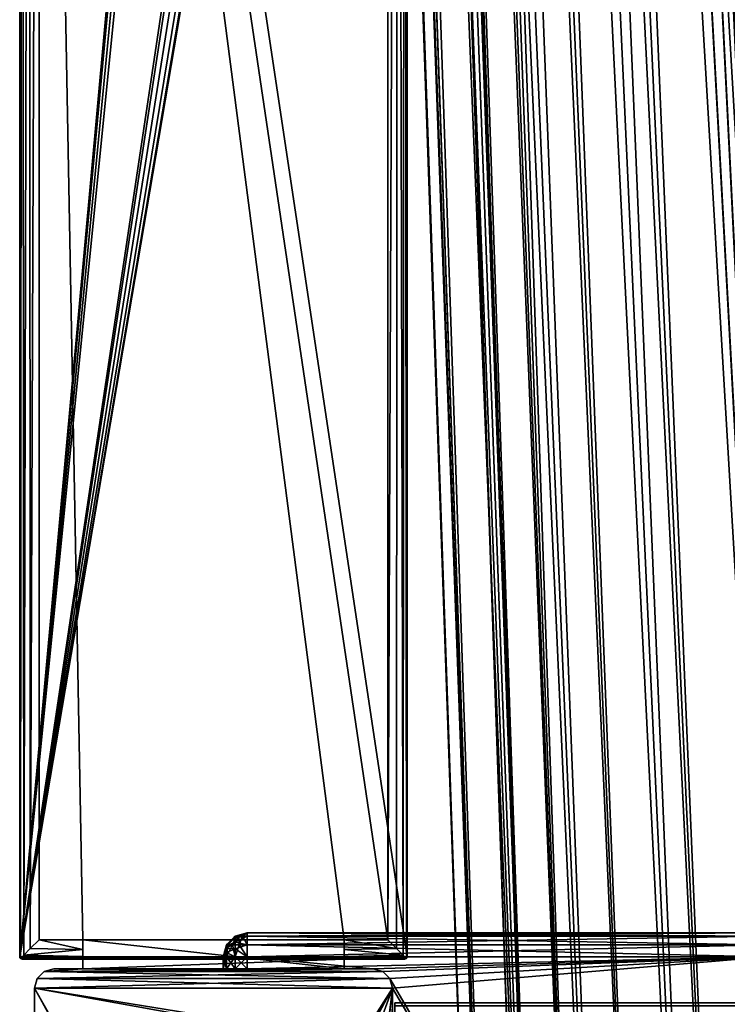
# Model space of a CAD drawing. Header units: millimetres. Extents: x -180 to 180, y -42 to 450.
# Tile 158 of 256: x -168 to -138, y 69 to 110. Entities that reach past the tile are written whole.
import ezdxf

# ---------------------------------------------------------------- set-up
doc = ezdxf.new("R2010")
doc.units = ezdxf.units.MM
doc.header["$LTSCALE"] = 65.185185
for name, color, linetype in [('100', 7, 'CONTINUOUS'), ('101', 7, 'CONTINUOUS'), ('103', 7, 'CONTINUOUS'), ('104', 7, 'CONTINUOUS'), ('105', 7, 'CONTINUOUS'), ('106', 7, 'CONTINUOUS'), ('11', 7, 'CONTINUOUS'), ('111', 7, 'CONTINUOUS'), ('12', 7, 'CONTINUOUS'), ('147', 7, 'CONTINUOUS'), ('149', 7, 'CONTINUOUS'), ('1521', 7, 'CONTINUOUS'), ('1522', 7, 'CONTINUOUS'), ('1523', 7, 'CONTINUOUS'), ('1524', 7, 'CONTINUOUS'), ('1525', 7, 'CONTINUOUS'), ('1526', 7, 'CONTINUOUS'), ('1527', 7, 'CONTINUOUS'), ('1528', 7, 'CONTINUOUS'), ('1529', 7, 'CONTINUOUS'), ('1530', 7, 'CONTINUOUS'), ('1531', 7, 'CONTINUOUS'), ('1533', 7, 'CONTINUOUS'), ('1562', 7, 'CONTINUOUS'), ('1563', 7, 'CONTINUOUS'), ('1570', 7, 'CONTINUOUS'), ('1591', 7, 'CONTINUOUS'), ('1592', 7, 'CONTINUOUS'), ('1604', 7, 'CONTINUOUS'), ('1645', 7, 'CONTINUOUS'), ('1714', 7, 'CONTINUOUS'), ('1735', 7, 'CONTINUOUS'), ('1743', 7, 'CONTINUOUS'), ('1744', 7, 'CONTINUOUS'), ('1752', 7, 'CONTINUOUS'), ('8', 7, 'CONTINUOUS'), ('84', 7, 'CONTINUOUS'), ('85', 7, 'CONTINUOUS'), ('86', 7, 'CONTINUOUS'), ('87', 7, 'CONTINUOUS'), ('88', 7, 'CONTINUOUS'), ('89', 7, 'CONTINUOUS'), ('9', 7, 'CONTINUOUS'), ('90', 7, 'CONTINUOUS'), ('96', 7, 'CONTINUOUS'), ('97', 7, 'CONTINUOUS'), ('98', 7, 'CONTINUOUS'), ('99', 7, 'CONTINUOUS')]:
    doc.layers.add(name, color=color, linetype=linetype)

msp = doc.modelspace()

# ---------------------------------------------------------------- linework, layer by layer
at = {"layer": '100', "linetype": 'CONTINUOUS'}
for points in [[(-151.589, 70.8), (-154.1, 70.8), (-154.1, 70.8, -17.7), (-151.589, 70.8)], [(-151.589, 70.8, -17.7), (-151.589, 70.8), (-154.1, 70.8, -17.7), (-151.589, 70.8, -17.7)]]:
    msp.add_3dface(points, dxfattribs=at)
at = {"layer": '101', "linetype": 'CONTINUOUS'}
for points in [[(-154.1, 70.4, -18.5), (-154.1, 71.6, -18.5), (-154.1, 71.2, -18.393), (-154.1, 70.4, -18.5)], [(-154.1, 70.4, -18.5), (-154.1, 71.2, -18.393), (-154.1, 70.907, -18.1), (-154.1, 70.4, -18.5)], [(-154.1, 70.8, -17.7), (-154.1, 70.4, -18.5), (-154.1, 70.907, -18.1), (-154.1, 70.8, -17.7)], [(-154.1, 70.8), (-154.1, 70.4), (-154.1, 70.4, -18.5), (-154.1, 70.8)], [(-154.1, 70.8), (-154.1, 70.4, -18.5), (-154.1, 70.8, -17.7), (-154.1, 70.8)]]:
    msp.add_3dface(points, dxfattribs=at)
at = {"layer": '103', "linetype": 'CONTINUOUS'}
for points in [[(-164.9, 70.8), (-167.411, 70.8), (-167.411, 70.8, -17.7), (-164.9, 70.8)], [(-164.9, 70.8), (-167.411, 70.8, -17.7), (-164.9, 70.8, -17.7), (-164.9, 70.8)]]:
    msp.add_3dface(points, dxfattribs=at)
at = {"layer": '104', "linetype": 'CONTINUOUS'}
for points in [[(-164.9, 71.6, -18.5), (-164.9, 70.4, -18.5), (-164.9, 71.2, -18.393), (-164.9, 71.6, -18.5)], [(-164.9, 70.4, -18.5), (-164.9, 70.907, -18.1), (-164.9, 71.2, -18.393), (-164.9, 70.4, -18.5)], [(-164.9, 70.4, -18.5), (-164.9, 70.8, -17.7), (-164.9, 70.907, -18.1), (-164.9, 70.4, -18.5)], [(-164.9, 70.4), (-164.9, 70.8), (-164.9, 70.8, -17.7), (-164.9, 70.4)], [(-164.9, 70.4, -18.5), (-164.9, 70.4), (-164.9, 70.8, -17.7), (-164.9, 70.4, -18.5)]]:
    msp.add_3dface(points, dxfattribs=at)
at = {"layer": '105', "linetype": 'CONTINUOUS'}
for points in [[(-166.793, 70), (-166.5, 70.293), (-166.5, 70.293, -447), (-166.793, 70)], [(-166.793, 70, -447), (-166.793, 70), (-166.5, 70.293, -447), (-166.793, 70, -447)], [(-166.5, 70.293), (-166.1, 70.4), (-166.5, 70.293, -447), (-166.5, 70.293)], [(-166.1, 70.4), (-166.1, 70.4, -447), (-166.5, 70.293, -447), (-166.1, 70.4)], [(-166.9, 69.6), (-166.793, 70), (-166.9, 69.6, -447), (-166.9, 69.6)], [(-166.9, 69.6, -447), (-166.793, 70), (-166.793, 70, -447), (-166.9, 69.6, -447)]]:
    msp.add_3dface(points, dxfattribs=at)
at = {"layer": '106', "linetype": 'CONTINUOUS'}
for points in [[(-166.9, 28.8), (-166.9, 69.6), (-166.9, 69.6, -447), (-166.9, 28.8)], [(-166.9, 28.8), (-166.9, 69.6, -447), (-166.9, 28.8, -447), (-166.9, 28.8)]]:
    msp.add_3dface(points, dxfattribs=at)
at = {"layer": '11', "linetype": 'CONTINUOUS'}
for points in [[(-152, 69, -446), (-152, 69, -432.591), (152, 69, -432.591), (-152, 69, -446)], [(-152, 69, -446), (152, 69, -432.591), (152, 69, -446), (-152, 69, -446)]]:
    msp.add_3dface(points, dxfattribs=at)
at = {"layer": '111', "linetype": 'CONTINUOUS'}
for points in [[(-166.793, 70, -447), (-166.5, 70.293, -447), (-152.207, 70, -447), (-166.793, 70, -447)], [(-166.5, 70.293, -447), (-166.1, 70.4, -447), (-152.5, 70.293, -447), (-166.5, 70.293, -447)], [(-152.207, 70, -447), (-166.5, 70.293, -447), (-152.5, 70.293, -447), (-152.207, 70, -447)], [(-166.1, 70.4, -447), (-152.9, 70.4, -447), (-152.5, 70.293, -447), (-166.1, 70.4, -447)], [(-166.9, 69.6, -447), (-166.793, 70, -447), (-152.1, 69.6, -447), (-166.9, 69.6, -447)], [(-152.1, 69.6, -447), (-166.793, 70, -447), (-152.207, 70, -447), (-152.1, 69.6, -447)], [(-166.9, 28.8, -447), (-166.9, 69.6, -447), (-153.6, 67.2, -447), (-166.9, 28.8, -447)], [(-152.1, 67.2, -447), (-166.9, 69.6, -447), (-152.1, 69.6, -447), (-152.1, 67.2, -447)], [(-166.9, 69.6, -447), (-152.1, 67.2, -447), (-153.6, 67.2, -447), (-166.9, 69.6, -447)]]:
    msp.add_3dface(points, dxfattribs=at)
at = {"layer": '12', "linetype": 'CONTINUOUS'}
for points in [[(-152, 68.866, -446.5), (-152, 69, -446), (152, 68.866, -446.5), (-152, 68.866, -446.5)], [(-152, 69, -446), (152, 69, -446), (152, 68.866, -446.5), (-152, 69, -446)]]:
    msp.add_3dface(points, dxfattribs=at)
at = {"layer": '147', "linetype": 'CONTINUOUS'}
for points in [[(-152.1, 69.6), (-152.1, 5.819), (-152.1, 5.819, -430.7), (-152.1, 69.6)], [(-152.1, 69.6), (-152.1, 67.2, -447), (-152.1, 69.6, -447), (-152.1, 69.6)], [(-152.1, 67.2, -447), (-152.1, 69.6), (-152.1, 5.819, -447), (-152.1, 67.2, -447)], [(-152.1, 5.819, -447), (-152.1, 69.6), (-152.1, 5.819, -430.7), (-152.1, 5.819, -447)]]:
    msp.add_3dface(points, dxfattribs=at)
at = {"layer": '149', "linetype": 'CONTINUOUS'}
for points in [[(-152.9, 70.4), (-152.5, 70.293), (-152.9, 70.4, -447), (-152.9, 70.4)], [(-152.9, 70.4, -447), (-152.5, 70.293), (-152.5, 70.293, -447), (-152.9, 70.4, -447)], [(-152.5, 70.293), (-152.207, 70), (-152.207, 70, -447), (-152.5, 70.293)], [(-152.5, 70.293), (-152.207, 70, -447), (-152.5, 70.293, -447), (-152.5, 70.293)], [(-152.207, 70), (-152.1, 69.6), (-152.207, 70, -447), (-152.207, 70)], [(-152.1, 69.6), (-152.1, 69.6, -447), (-152.207, 70, -447), (-152.1, 69.6)]]:
    msp.add_3dface(points, dxfattribs=at)
at = {"layer": '1521', "linetype": 'CONTINUOUS'}
for points in [[(-152.1, 69.6, -340.648), (-152.1, 43.29, -340.648), (-152.1, 69.6, -323.048), (-152.1, 69.6, -340.648)], [(-152.1, 69.6, -323.048), (-152.1, 43.29, -340.648), (-152.1, 43.29, -323.048), (-152.1, 69.6, -323.048)]]:
    msp.add_3dface(points, dxfattribs=at)
at = {"layer": '1522', "linetype": 'CONTINUOUS'}
for points in [[(-136.6, 70.89, -340.648), (-152.9, 70.4, -340.648), (-158.1, 70.89, -340.648), (-136.6, 70.89, -340.648)], [(-158.1, 70.89, -340.648), (-152.9, 70.4, -340.648), (-158.1, 70.4, -340.648), (-158.1, 70.89, -340.648)], [(-152.5, 70.293, -340.648), (-152.9, 70.4, -340.648), (-136.6, 70.89, -340.648), (-152.5, 70.293, -340.648)], [(-152.207, 70, -340.648), (-152.5, 70.293, -340.648), (-136.6, 70.89, -340.648), (-152.207, 70, -340.648)], [(-136.6, 43.29, -340.648), (-152.207, 70, -340.648), (-136.6, 70.89, -340.648), (-136.6, 43.29, -340.648)], [(-136.6, 43.29, -340.648), (-152.1, 69.6, -340.648), (-152.207, 70, -340.648), (-136.6, 43.29, -340.648)], [(-136.6, 43.29, -340.648), (-152.1, 43.29, -340.648), (-152.1, 69.6, -340.648), (-136.6, 43.29, -340.648)]]:
    msp.add_3dface(points, dxfattribs=at)
at = {"layer": '1523', "linetype": 'CONTINUOUS'}
for points in [[(-158.966, 70.4, -340.148), (-152.9, 70.4, -323.048), (-159.1, 70.4, -339.648), (-158.966, 70.4, -340.148)], [(-159.1, 70.4, -339.648), (-152.9, 70.4, -323.048), (-159.1, 70.4, -324.048), (-159.1, 70.4, -339.648)], [(-159.1, 70.4, -324.048), (-152.9, 70.4, -323.048), (-158.966, 70.4, -323.548), (-159.1, 70.4, -324.048)], [(-158.6, 70.4, -340.514), (-152.9, 70.4, -323.048), (-158.966, 70.4, -340.148), (-158.6, 70.4, -340.514)], [(-158.966, 70.4, -323.548), (-152.9, 70.4, -323.048), (-158.6, 70.4, -323.182), (-158.966, 70.4, -323.548)], [(-158.1, 70.4, -340.648), (-152.9, 70.4, -323.048), (-158.6, 70.4, -340.514), (-158.1, 70.4, -340.648)], [(-158.6, 70.4, -323.182), (-152.9, 70.4, -323.048), (-158.1, 70.4, -323.048), (-158.6, 70.4, -323.182)], [(-158.1, 70.4, -340.648), (-152.9, 70.4, -340.648), (-152.9, 70.4, -323.048), (-158.1, 70.4, -340.648)]]:
    msp.add_3dface(points, dxfattribs=at)
at = {"layer": '1524', "linetype": 'CONTINUOUS'}
for points in [[(-158.1, 70.4, -323.048), (-152.9, 70.4, -323.048), (-136.6, 70.89, -323.048), (-158.1, 70.4, -323.048)], [(-158.1, 70.89, -323.048), (-158.1, 70.4, -323.048), (-136.6, 70.89, -323.048), (-158.1, 70.89, -323.048)], [(-136.6, 70.89, -323.048), (-152.9, 70.4, -323.048), (-152.5, 70.293, -323.048), (-136.6, 70.89, -323.048)], [(-152.207, 70, -323.048), (-136.6, 70.89, -323.048), (-152.5, 70.293, -323.048), (-152.207, 70, -323.048)], [(-152.1, 69.6, -323.048), (-136.6, 70.89, -323.048), (-152.207, 70, -323.048), (-152.1, 69.6, -323.048)], [(-152.1, 69.6, -323.048), (-152.1, 43.29, -323.048), (-136.6, 70.89, -323.048), (-152.1, 69.6, -323.048)], [(-136.6, 70.89, -323.048), (-152.1, 43.29, -323.048), (-136.6, 43.29, -323.048), (-136.6, 70.89, -323.048)]]:
    msp.add_3dface(points, dxfattribs=at)
at = {"layer": '1525', "linetype": 'CONTINUOUS'}
for points in [[(-159.1, 70.4, -324.048), (-158.966, 70.4, -323.548), (-159.1, 70.89, -324.048), (-159.1, 70.4, -324.048)], [(-159.1, 70.89, -324.048), (-158.966, 70.4, -323.548), (-158.966, 70.89, -323.548), (-159.1, 70.89, -324.048)], [(-158.966, 70.4, -323.548), (-158.6, 70.4, -323.182), (-158.966, 70.89, -323.548), (-158.966, 70.4, -323.548)], [(-158.966, 70.89, -323.548), (-158.6, 70.4, -323.182), (-158.6, 70.89, -323.182), (-158.966, 70.89, -323.548)], [(-158.6, 70.4, -323.182), (-158.1, 70.4, -323.048), (-158.6, 70.89, -323.182), (-158.6, 70.4, -323.182)], [(-158.1, 70.4, -323.048), (-158.1, 70.89, -323.048), (-158.6, 70.89, -323.182), (-158.1, 70.4, -323.048)]]:
    msp.add_3dface(points, dxfattribs=at)
at = {"layer": '1526', "linetype": 'CONTINUOUS'}
for points in [[(-159.1, 70.4, -339.648), (-159.1, 70.4, -324.048), (-159.1, 70.89, -339.648), (-159.1, 70.4, -339.648)], [(-159.1, 70.4, -324.048), (-159.1, 70.89, -324.048), (-159.1, 70.89, -339.648), (-159.1, 70.4, -324.048)]]:
    msp.add_3dface(points, dxfattribs=at)
at = {"layer": '1527', "linetype": 'CONTINUOUS'}
for points in [[(-158.966, 70.4, -340.148), (-159.1, 70.4, -339.648), (-158.966, 70.89, -340.147), (-158.966, 70.4, -340.148)], [(-159.1, 70.4, -339.648), (-159.1, 70.89, -339.648), (-158.966, 70.89, -340.147), (-159.1, 70.4, -339.648)], [(-158.6, 70.4, -340.514), (-158.966, 70.4, -340.148), (-158.6, 70.89, -340.514), (-158.6, 70.4, -340.514)], [(-158.6, 70.89, -340.514), (-158.966, 70.4, -340.148), (-158.966, 70.89, -340.147), (-158.6, 70.89, -340.514)], [(-158.1, 70.89, -340.648), (-158.1, 70.4, -340.648), (-158.6, 70.4, -340.514), (-158.1, 70.89, -340.648)], [(-158.1, 70.89, -340.648), (-158.6, 70.4, -340.514), (-158.6, 70.89, -340.514), (-158.1, 70.89, -340.648)]]:
    msp.add_3dface(points, dxfattribs=at)
at = {"layer": '1528', "linetype": 'CONTINUOUS'}
for points in [[(-158.6, 71.756, -339.648), (-158.6, 71.69, -339.979), (-158.966, 71.39, -339.648), (-158.6, 71.756, -339.648)], [(-158.6, 71.69, -339.979), (-158.6, 71.502, -340.26), (-158.966, 71.352, -339.839), (-158.6, 71.69, -339.979)], [(-158.966, 71.39, -339.648), (-158.6, 71.69, -339.979), (-158.966, 71.352, -339.839), (-158.966, 71.39, -339.648)], [(-158.6, 71.756, -339.648), (-158.1, 71.89, -339.648), (-158.1, 71.756, -340.148), (-158.6, 71.756, -339.648)], [(-158.6, 71.69, -339.979), (-158.6, 71.756, -339.648), (-158.1, 71.756, -340.148), (-158.6, 71.69, -339.979)], [(-158.6, 71.502, -340.26), (-158.6, 71.69, -339.979), (-158.1, 71.756, -340.148), (-158.6, 71.502, -340.26)], [(-158.1, 71.39, -340.514), (-158.6, 71.502, -340.26), (-158.1, 71.756, -340.148), (-158.1, 71.39, -340.514)], [(-159.1, 70.89, -339.648), (-158.966, 71.39, -339.648), (-158.966, 71.352, -339.839), (-159.1, 70.89, -339.648)], [(-159.1, 70.89, -339.648), (-158.966, 71.352, -339.839), (-158.966, 71.243, -340.001), (-159.1, 70.89, -339.648)], [(-159.1, 70.89, -339.648), (-158.966, 71.243, -340.001), (-158.966, 71.081, -340.109), (-159.1, 70.89, -339.648)], [(-158.6, 71.502, -340.26), (-158.6, 71.221, -340.448), (-158.966, 71.243, -340.001), (-158.6, 71.502, -340.26)], [(-158.966, 71.352, -339.839), (-158.6, 71.502, -340.26), (-158.966, 71.243, -340.001), (-158.966, 71.352, -339.839)], [(-158.966, 71.243, -340.001), (-158.6, 71.221, -340.448), (-158.966, 71.081, -340.109), (-158.966, 71.243, -340.001)], [(-158.6, 71.221, -340.448), (-158.6, 71.502, -340.26), (-158.1, 71.39, -340.514), (-158.6, 71.221, -340.448)], [(-158.1, 70.89, -340.648), (-158.6, 71.221, -340.448), (-158.1, 71.39, -340.514), (-158.1, 70.89, -340.648)], [(-158.966, 70.89, -340.147), (-159.1, 70.89, -339.648), (-158.966, 71.081, -340.109), (-158.966, 70.89, -340.147)], [(-158.6, 71.221, -340.448), (-158.6, 70.89, -340.514), (-158.966, 71.081, -340.109), (-158.6, 71.221, -340.448)], [(-158.6, 70.89, -340.514), (-158.966, 70.89, -340.147), (-158.966, 71.081, -340.109), (-158.6, 70.89, -340.514)], [(-158.1, 70.89, -340.648), (-158.6, 70.89, -340.514), (-158.6, 71.221, -340.448), (-158.1, 70.89, -340.648)]]:
    msp.add_3dface(points, dxfattribs=at)
at = {"layer": '1529', "linetype": 'CONTINUOUS'}
for points in [[(-158.6, 71.756, -339.648), (-158.966, 71.39, -339.648), (-158.966, 71.39, -324.048), (-158.6, 71.756, -339.648)], [(-158.599, 71.756, -324.048), (-158.6, 71.756, -339.648), (-158.966, 71.39, -324.048), (-158.599, 71.756, -324.048)], [(-158.1, 71.89, -339.648), (-158.6, 71.756, -339.648), (-158.1, 71.89, -324.048), (-158.1, 71.89, -339.648)], [(-158.1, 71.89, -324.048), (-158.6, 71.756, -339.648), (-158.599, 71.756, -324.048), (-158.1, 71.89, -324.048)], [(-159.1, 70.89, -339.648), (-159.1, 70.89, -324.048), (-158.966, 71.39, -324.048), (-159.1, 70.89, -339.648)], [(-158.966, 71.39, -339.648), (-159.1, 70.89, -339.648), (-158.966, 71.39, -324.048), (-158.966, 71.39, -339.648)]]:
    msp.add_3dface(points, dxfattribs=at)
at = {"layer": '1530', "linetype": 'CONTINUOUS'}
for points in [[(-158.1, 71.89, -339.648), (-158.1, 71.89, -324.048), (-136.6, 71.89, -324.048), (-158.1, 71.89, -339.648)], [(-136.6, 71.89, -339.648), (-158.1, 71.89, -339.648), (-136.6, 71.89, -324.048), (-136.6, 71.89, -339.648)]]:
    msp.add_3dface(points, dxfattribs=at)
at = {"layer": '1531', "linetype": 'CONTINUOUS'}
for points in [[(-136.6, 71.89, -324.048), (-158.1, 71.89, -324.048), (-158.1, 71.756, -323.548), (-136.6, 71.89, -324.048)], [(-136.6, 71.89, -324.048), (-158.1, 71.756, -323.548), (-136.6, 71.756, -323.548), (-136.6, 71.89, -324.048)], [(-158.1, 71.756, -323.548), (-158.1, 71.39, -323.182), (-136.6, 71.756, -323.548), (-158.1, 71.756, -323.548)], [(-136.6, 71.756, -323.548), (-158.1, 71.39, -323.182), (-136.6, 71.39, -323.182), (-136.6, 71.756, -323.548)], [(-158.1, 70.89, -323.048), (-136.6, 70.89, -323.048), (-136.6, 71.39, -323.182), (-158.1, 70.89, -323.048)], [(-158.1, 71.39, -323.182), (-158.1, 70.89, -323.048), (-136.6, 71.39, -323.182), (-158.1, 71.39, -323.182)]]:
    msp.add_3dface(points, dxfattribs=at)
at = {"layer": '1533', "linetype": 'CONTINUOUS'}
for points in [[(-158.1, 71.756, -340.148), (-158.1, 71.89, -339.648), (-136.6, 71.756, -340.148), (-158.1, 71.756, -340.148)], [(-158.1, 71.89, -339.648), (-136.6, 71.89, -339.648), (-136.6, 71.756, -340.148), (-158.1, 71.89, -339.648)], [(-158.1, 71.39, -340.514), (-158.1, 71.756, -340.148), (-136.6, 71.39, -340.514), (-158.1, 71.39, -340.514)], [(-158.1, 71.756, -340.148), (-136.6, 71.756, -340.148), (-136.6, 71.39, -340.514), (-158.1, 71.756, -340.148)], [(-136.6, 70.89, -340.648), (-158.1, 70.89, -340.648), (-158.1, 71.39, -340.514), (-136.6, 70.89, -340.648)], [(-136.6, 70.89, -340.648), (-158.1, 71.39, -340.514), (-136.6, 71.39, -340.514), (-136.6, 70.89, -340.648)]]:
    msp.add_3dface(points, dxfattribs=at)
at = {"layer": '1562', "linetype": 'CONTINUOUS'}
for points in [[(-158.599, 71.756, -324.048), (-158.966, 71.39, -324.048), (-158.9, 71.39, -323.716), (-158.599, 71.756, -324.048)], [(-158.599, 71.756, -324.048), (-158.9, 71.39, -323.716), (-158.561, 71.756, -323.857), (-158.599, 71.756, -324.048)], [(-158.9, 71.39, -323.716), (-158.712, 71.39, -323.435), (-158.561, 71.756, -323.857), (-158.9, 71.39, -323.716)], [(-158.712, 71.39, -323.435), (-158.431, 71.39, -323.248), (-158.453, 71.756, -323.695), (-158.712, 71.39, -323.435)], [(-158.561, 71.756, -323.857), (-158.712, 71.39, -323.435), (-158.453, 71.756, -323.695), (-158.561, 71.756, -323.857)], [(-158.1, 71.89, -324.048), (-158.599, 71.756, -324.048), (-158.561, 71.756, -323.857), (-158.1, 71.89, -324.048)], [(-158.1, 71.89, -324.048), (-158.561, 71.756, -323.857), (-158.453, 71.756, -323.695), (-158.1, 71.89, -324.048)], [(-158.1, 71.89, -324.048), (-158.453, 71.756, -323.695), (-158.291, 71.756, -323.586), (-158.1, 71.89, -324.048)], [(-158.453, 71.756, -323.695), (-158.431, 71.39, -323.248), (-158.291, 71.756, -323.586), (-158.453, 71.756, -323.695)], [(-158.431, 71.39, -323.248), (-158.1, 71.39, -323.182), (-158.291, 71.756, -323.586), (-158.431, 71.39, -323.248)], [(-158.1, 71.756, -323.548), (-158.1, 71.89, -324.048), (-158.291, 71.756, -323.586), (-158.1, 71.756, -323.548)], [(-158.1, 71.39, -323.182), (-158.1, 71.756, -323.548), (-158.291, 71.756, -323.586), (-158.1, 71.39, -323.182)], [(-159.1, 70.89, -324.048), (-158.966, 70.89, -323.548), (-158.966, 71.39, -324.048), (-159.1, 70.89, -324.048)], [(-158.966, 70.89, -323.548), (-158.6, 70.89, -323.182), (-158.712, 71.39, -323.435), (-158.966, 70.89, -323.548)], [(-158.966, 71.39, -324.048), (-158.966, 70.89, -323.548), (-158.9, 71.39, -323.716), (-158.966, 71.39, -324.048)], [(-158.9, 71.39, -323.716), (-158.966, 70.89, -323.548), (-158.712, 71.39, -323.435), (-158.9, 71.39, -323.716)], [(-158.712, 71.39, -323.435), (-158.6, 70.89, -323.182), (-158.431, 71.39, -323.248), (-158.712, 71.39, -323.435)], [(-158.6, 70.89, -323.182), (-158.1, 70.89, -323.048), (-158.431, 71.39, -323.248), (-158.6, 70.89, -323.182)], [(-158.1, 70.89, -323.048), (-158.1, 71.39, -323.182), (-158.431, 71.39, -323.248), (-158.1, 70.89, -323.048)]]:
    msp.add_3dface(points, dxfattribs=at)
at = {"layer": '1563', "linetype": 'CONTINUOUS'}
for points in [[(-152.9, 70.4, -340.648), (-152.5, 70.293, -340.648), (-152.9, 70.4, -323.048), (-152.9, 70.4, -340.648)], [(-152.9, 70.4, -323.048), (-152.5, 70.293, -340.648), (-152.5, 70.293, -323.048), (-152.9, 70.4, -323.048)], [(-152.5, 70.293, -340.648), (-152.207, 70, -340.648), (-152.207, 70, -323.048), (-152.5, 70.293, -340.648)], [(-152.5, 70.293, -340.648), (-152.207, 70, -323.048), (-152.5, 70.293, -323.048), (-152.5, 70.293, -340.648)], [(-152.1, 69.6, -340.648), (-152.1, 69.6, -323.048), (-152.207, 70, -323.048), (-152.1, 69.6, -340.648)], [(-152.207, 70, -340.648), (-152.1, 69.6, -340.648), (-152.207, 70, -323.048), (-152.207, 70, -340.648)]]:
    msp.add_3dface(points, dxfattribs=at)
at = {"layer": '1570', "linetype": 'CONTINUOUS'}
msp.add_3dface([(146.339, 371, -331.453), (-146.339, 371, -331.453), (-124.611, 38.791, -319.852), (146.339, 371, -331.453)], dxfattribs=at)
at = {"layer": '1591', "linetype": 'CONTINUOUS'}
for points in [[(-146.339, 371, -15.547), (146.339, 371, -15.547), (124.611, 38.791, -27.148), (-146.339, 371, -15.547)], [(-124.611, 38.791, -27.148), (-146.339, 371, -15.547), (-123.968, 38.791, -27.148), (-124.611, 38.791, -27.148)], [(-123.968, 38.791, -27.148), (-146.339, 371, -15.547), (123.968, 38.791, -27.148), (-123.968, 38.791, -27.148)], [(123.968, 38.791, -27.148), (-146.339, 371, -15.547), (124.611, 38.791, -27.148), (123.968, 38.791, -27.148)]]:
    msp.add_3dface(points, dxfattribs=at)
at = {"layer": '1592', "linetype": 'CONTINUOUS'}
for points in [[(-157.953, 371, -27.161), (-157.853, 371, -25.641), (-146.352, 38.791, -48.889), (-157.953, 371, -27.161)], [(-157.853, 371, -25.641), (-157.557, 371, -24.15), (-145.804, 38.713, -44.049), (-157.853, 371, -25.641)], [(-146.352, 38.791, -48.889), (-157.853, 371, -25.641), (-145.804, 38.713, -44.049), (-146.352, 38.791, -48.889)], [(-157.557, 371, -24.15), (-157.07, 371, -22.714), (-145.804, 38.713, -44.049), (-157.557, 371, -24.15)], [(-157.07, 371, -22.714), (-156.4, 371, -21.353), (-144.197, 38.66, -39.457), (-157.07, 371, -22.714)], [(-145.804, 38.713, -44.049), (-157.07, 371, -22.714), (-144.197, 38.66, -39.457), (-145.804, 38.713, -44.049)], [(-156.4, 371, -21.353), (-155.558, 371, -20.091), (-144.197, 38.66, -39.457), (-156.4, 371, -21.353)], [(-155.558, 371, -20.091), (-154.559, 371, -18.95), (-141.61, 38.632, -35.339), (-155.558, 371, -20.091)], [(-144.197, 38.66, -39.457), (-155.558, 371, -20.091), (-141.61, 38.632, -35.339), (-144.197, 38.66, -39.457)], [(-154.559, 371, -18.95), (-153.418, 371, -17.949), (-138.172, 38.632, -31.899), (-154.559, 371, -18.95)], [(-141.61, 38.632, -35.339), (-154.559, 371, -18.95), (-138.172, 38.632, -31.899), (-141.61, 38.632, -35.339)], [(-153.418, 371, -17.949), (-152.154, 371, -17.104), (-138.172, 38.632, -31.899), (-153.418, 371, -17.949)], [(-152.154, 371, -17.104), (-150.789, 371, -16.431), (-134.05, 38.66, -29.307), (-152.154, 371, -17.104)], [(-138.172, 38.632, -31.899), (-152.154, 371, -17.104), (-134.05, 38.66, -29.307), (-138.172, 38.632, -31.899)], [(-150.789, 371, -16.431), (-149.351, 371, -15.943), (-134.05, 38.66, -29.307), (-150.789, 371, -16.431)], [(-149.351, 371, -15.943), (-147.858, 371, -15.647), (-129.452, 38.713, -27.696), (-149.351, 371, -15.943)], [(-134.05, 38.66, -29.307), (-149.351, 371, -15.943), (-129.452, 38.713, -27.696), (-134.05, 38.66, -29.307)], [(-147.858, 371, -15.647), (-146.339, 371, -15.547), (-129.452, 38.713, -27.696), (-147.858, 371, -15.647)], [(-146.339, 371, -15.547), (-124.611, 38.791, -27.148), (-129.452, 38.713, -27.696), (-146.339, 371, -15.547)]]:
    msp.add_3dface(points, dxfattribs=at)
at = {"layer": '1604', "linetype": 'CONTINUOUS'}
for points in [[(-157.953, 371, -319.839), (-157.953, 371, -27.161), (-146.352, 38.791, -48.889), (-157.953, 371, -319.839)], [(-157.953, 371, -319.839), (-146.352, 38.791, -48.889), (-146.352, 38.791, -49.532), (-157.953, 371, -319.839)], [(-157.953, 371, -319.839), (-146.352, 38.791, -49.532), (-146.352, 38.791, -297.468), (-157.953, 371, -319.839)], [(-146.352, 38.791, -298.111), (-157.953, 371, -319.839), (-146.352, 38.791, -297.468), (-146.352, 38.791, -298.111)]]:
    msp.add_3dface(points, dxfattribs=at)
at = {"layer": '1645', "linetype": 'CONTINUOUS'}
for points in [[(-157.854, 371, -321.357), (-157.953, 371, -319.839), (-145.804, 38.713, -302.952), (-157.854, 371, -321.357)], [(-157.953, 371, -319.839), (-146.352, 38.791, -298.111), (-145.804, 38.713, -302.952), (-157.953, 371, -319.839)], [(-157.559, 371, -322.846), (-157.854, 371, -321.357), (-145.804, 38.713, -302.952), (-157.559, 371, -322.846)], [(-157.072, 371, -324.281), (-157.559, 371, -322.846), (-144.196, 38.66, -307.544), (-157.072, 371, -324.281)], [(-157.559, 371, -322.846), (-145.804, 38.713, -302.952), (-144.196, 38.66, -307.544), (-157.559, 371, -322.846)], [(-156.402, 371, -325.643), (-157.072, 371, -324.281), (-144.196, 38.66, -307.544), (-156.402, 371, -325.643)], [(-155.559, 371, -326.907), (-156.402, 371, -325.643), (-141.609, 38.632, -311.662), (-155.559, 371, -326.907)], [(-156.402, 371, -325.643), (-144.196, 38.66, -307.544), (-141.609, 38.632, -311.662), (-156.402, 371, -325.643)], [(-154.558, 371, -328.049), (-155.559, 371, -326.907), (-141.609, 38.632, -311.662), (-154.558, 371, -328.049)], [(-153.416, 371, -329.052), (-154.558, 371, -328.049), (-138.171, 38.632, -315.102), (-153.416, 371, -329.052)], [(-154.558, 371, -328.049), (-141.609, 38.632, -311.662), (-138.171, 38.632, -315.102), (-154.558, 371, -328.049)], [(-152.15, 371, -329.898), (-153.416, 371, -329.052), (-134.049, 38.66, -317.694), (-152.15, 371, -329.898)], [(-153.416, 371, -329.052), (-138.171, 38.632, -315.102), (-134.049, 38.66, -317.694), (-153.416, 371, -329.052)], [(-150.785, 371, -330.571), (-152.15, 371, -329.898), (-134.049, 38.66, -317.694), (-150.785, 371, -330.571)], [(-149.347, 371, -331.058), (-150.785, 371, -330.571), (-129.453, 38.713, -319.304), (-149.347, 371, -331.058)], [(-150.785, 371, -330.571), (-134.049, 38.66, -317.694), (-129.453, 38.713, -319.304), (-150.785, 371, -330.571)], [(-147.856, 371, -331.354), (-149.347, 371, -331.058), (-129.453, 38.713, -319.304), (-147.856, 371, -331.354)], [(-146.339, 371, -331.453), (-147.856, 371, -331.354), (-124.611, 38.791, -319.852), (-146.339, 371, -331.453)], [(-124.611, 38.791, -319.852), (-147.856, 371, -331.354), (-129.453, 38.713, -319.304), (-124.611, 38.791, -319.852)]]:
    msp.add_3dface(points, dxfattribs=at)
at = {"layer": '1714', "linetype": 'CONTINUOUS'}
msp.add_3dface([(-100.75, 369, -13.616), (-146.213, 369, -13.616), (-123.06, 15, -25.978), (-100.75, 369, -13.616)], dxfattribs=at)
at = {"layer": '1735', "linetype": 'CONTINUOUS'}
for points in [[(-146.213, 369, -333.384), (-100.75, 286, -330.486), (-113.041, 15, -321.022), (-146.213, 369, -333.384)], [(-123.06, 15, -321.022), (-146.213, 369, -333.384), (-113.041, 15, -321.022), (-123.06, 15, -321.022)]]:
    msp.add_3dface(points, dxfattribs=at)
at = {"layer": '1743', "linetype": 'CONTINUOUS'}
for points in [[(-159.884, 369, -319.713), (-159.767, 369, -321.502), (-147.522, 15, -296.56), (-159.884, 369, -319.713)], [(-159.767, 369, -321.502), (-159.418, 369, -323.256), (-146.912, 15, -302.005), (-159.767, 369, -321.502)], [(-147.522, 15, -296.56), (-159.767, 369, -321.502), (-146.912, 15, -302.005), (-147.522, 15, -296.56)], [(-159.418, 369, -323.256), (-158.846, 369, -324.946), (-146.912, 15, -302.005), (-159.418, 369, -323.256)], [(-158.846, 369, -324.946), (-158.057, 369, -326.549), (-145.106, 15, -307.174), (-158.846, 369, -324.946)], [(-146.912, 15, -302.005), (-158.846, 369, -324.946), (-145.106, 15, -307.174), (-146.912, 15, -302.005)], [(-158.057, 369, -326.549), (-157.066, 369, -328.034), (-145.106, 15, -307.174), (-158.057, 369, -326.549)], [(-157.066, 369, -328.034), (-155.89, 369, -329.377), (-142.195, 15, -311.812), (-157.066, 369, -328.034)], [(-145.106, 15, -307.174), (-157.066, 369, -328.034), (-142.195, 15, -311.812), (-145.106, 15, -307.174)], [(-155.89, 369, -329.377), (-154.547, 369, -330.556), (-138.323, 15, -315.686), (-155.89, 369, -329.377)], [(-142.195, 15, -311.812), (-155.89, 369, -329.377), (-138.323, 15, -315.686), (-142.195, 15, -311.812)], [(-154.547, 369, -330.556), (-153.058, 369, -331.551), (-138.323, 15, -315.686), (-154.547, 369, -330.556)], [(-153.058, 369, -331.551), (-151.451, 369, -332.344), (-133.681, 15, -318.603), (-153.058, 369, -331.551)], [(-138.323, 15, -315.686), (-153.058, 369, -331.551), (-133.681, 15, -318.603), (-138.323, 15, -315.686)], [(-151.451, 369, -332.344), (-149.758, 369, -332.918), (-133.681, 15, -318.603), (-151.451, 369, -332.344)], [(-149.758, 369, -332.918), (-148.001, 369, -333.267), (-128.506, 15, -320.412), (-149.758, 369, -332.918)], [(-133.681, 15, -318.603), (-149.758, 369, -332.918), (-128.506, 15, -320.412), (-133.681, 15, -318.603)], [(-148.001, 369, -333.267), (-146.213, 369, -333.384), (-128.506, 15, -320.412), (-148.001, 369, -333.267)], [(-146.213, 369, -333.384), (-123.06, 15, -321.022), (-128.506, 15, -320.412), (-146.213, 369, -333.384)]]:
    msp.add_3dface(points, dxfattribs=at)
at = {"layer": '1744', "linetype": 'CONTINUOUS'}
for points in [[(-159.884, 369, -27.287), (-156.986, 286, -72.75), (-147.522, 15, -60.459), (-159.884, 369, -27.287)], [(-147.522, 15, -50.44), (-159.884, 369, -27.287), (-147.522, 15, -60.459), (-147.522, 15, -50.44)], [(-159.884, 369, -274.25), (-159.884, 369, -319.713), (-147.522, 15, -296.56), (-159.884, 369, -274.25)], [(-159.884, 369, -274.25), (-147.522, 15, -296.56), (-156.986, 286, -274.25), (-159.884, 369, -274.25)], [(-156.986, 286, -74.25), (-147.522, 15, -296.56), (-156.986, 286, -72.75), (-156.986, 286, -74.25)], [(-147.522, 15, -296.56), (-156.986, 286, -74.25), (-156.986, 286, -272.75), (-147.522, 15, -296.56)], [(-156.986, 286, -72.75), (-147.522, 15, -296.56), (-147.522, 15, -286.541), (-156.986, 286, -72.75)], [(-156.986, 286, -274.25), (-147.522, 15, -296.56), (-156.986, 286, -272.75), (-156.986, 286, -274.25)], [(-147.522, 15, -60.459), (-156.986, 286, -72.75), (-147.522, 15, -286.541), (-147.522, 15, -60.459)]]:
    msp.add_3dface(points, dxfattribs=at)
at = {"layer": '1752', "linetype": 'CONTINUOUS'}
for points in [[(-159.768, 369, -25.501), (-159.884, 369, -27.287), (-146.909, 15, -44.987), (-159.768, 369, -25.501)], [(-159.884, 369, -27.287), (-147.522, 15, -50.44), (-146.909, 15, -44.987), (-159.884, 369, -27.287)], [(-159.421, 369, -23.749), (-159.768, 369, -25.501), (-146.909, 15, -44.987), (-159.421, 369, -23.749)], [(-158.849, 369, -22.06), (-159.421, 369, -23.749), (-145.102, 15, -39.818), (-158.849, 369, -22.06)], [(-145.102, 15, -39.818), (-159.421, 369, -23.749), (-146.909, 15, -44.987), (-145.102, 15, -39.818)], [(-158.059, 369, -20.456), (-158.849, 369, -22.06), (-145.102, 15, -39.818), (-158.059, 369, -20.456)], [(-157.067, 369, -18.969), (-158.059, 369, -20.456), (-142.193, 15, -35.184), (-157.067, 369, -18.969)], [(-142.193, 15, -35.184), (-158.059, 369, -20.456), (-145.102, 15, -39.818), (-142.193, 15, -35.184)], [(-155.889, 369, -17.623), (-157.067, 369, -18.969), (-142.193, 15, -35.184), (-155.889, 369, -17.623)], [(-154.544, 369, -16.442), (-155.889, 369, -17.623), (-138.326, 15, -31.315), (-154.544, 369, -16.442)], [(-138.326, 15, -31.315), (-155.889, 369, -17.623), (-142.193, 15, -35.184), (-138.326, 15, -31.315)], [(-153.054, 369, -15.446), (-154.544, 369, -16.442), (-133.69, 15, -28.402), (-153.054, 369, -15.446)], [(-133.69, 15, -28.402), (-154.544, 369, -16.442), (-138.326, 15, -31.315), (-133.69, 15, -28.402)], [(-151.445, 369, -14.653), (-153.054, 369, -15.446), (-133.69, 15, -28.402), (-151.445, 369, -14.653)], [(-149.752, 369, -14.08), (-151.445, 369, -14.653), (-128.515, 15, -26.592), (-149.752, 369, -14.08)], [(-128.515, 15, -26.592), (-151.445, 369, -14.653), (-133.69, 15, -28.402), (-128.515, 15, -26.592)], [(-147.998, 369, -13.732), (-149.752, 369, -14.08), (-128.515, 15, -26.592), (-147.998, 369, -13.732)], [(-146.213, 369, -13.616), (-147.998, 369, -13.732), (-123.06, 15, -25.978), (-146.213, 369, -13.616)], [(-123.06, 15, -25.978), (-147.998, 369, -13.732), (-128.515, 15, -26.592), (-123.06, 15, -25.978)]]:
    msp.add_3dface(points, dxfattribs=at)
at = {"layer": '8', "linetype": 'CONTINUOUS'}
for points in [[(-152, 68.867, -432.094), (-152, 69, -432.591), (-152, 0.991, -431.006), (-152, 68.867, -432.094)], [(-152, 0.991, -431.006), (-152, 69, -432.591), (-152, 69, -446), (-152, 0.991, -431.006)], [(-152, 68.866, -446.5), (-152, 0.991, -431.006), (-152, 69, -446), (-152, 68.866, -446.5)]]:
    msp.add_3dface(points, dxfattribs=at)
at = {"layer": '84', "linetype": 'CONTINUOUS'}
for points in [[(-167.511, 168.761), (-167.511, 70.9), (-160, 153), (-167.511, 168.761)], [(-151.489, 70.9), (-151.489, 168.761), (-159, 121), (-151.489, 70.9)], [(-160, 153), (-167.511, 70.9), (-159.904, 152.706), (-160, 153)], [(-159.904, 152.706), (-167.511, 70.9), (-159.655, 152.525), (-159.904, 152.706)], [(-159.655, 152.525), (-167.511, 70.9), (-159.347, 152.524), (-159.655, 152.525)], [(-159.347, 152.524), (-167.511, 70.9), (-160, 121), (-159.347, 152.524)], [(-167.511, 70.9), (-151.489, 70.9), (-159, 121), (-167.511, 70.9)], [(-167.511, 70.9), (-159, 121), (-159.097, 120.705), (-167.511, 70.9)], [(-160, 121), (-167.511, 70.9), (-159.904, 120.706), (-160, 121)], [(-159.904, 120.706), (-167.511, 70.9), (-159.655, 120.525), (-159.904, 120.706)], [(-159.347, 120.524), (-167.511, 70.9), (-159.097, 120.705), (-159.347, 120.524)], [(-159.655, 120.525), (-167.511, 70.9), (-159.347, 120.524), (-159.655, 120.525)], [(-167.511, 70.9), (-167.481, 70.829), (-151.489, 70.9), (-167.511, 70.9)], [(-151.489, 70.9), (-167.481, 70.829), (-151.519, 70.829), (-151.489, 70.9)], [(-167.481, 70.829), (-167.411, 70.8), (-151.519, 70.829), (-167.481, 70.829)], [(-167.411, 70.8), (-164.9, 70.8), (-151.519, 70.829), (-167.411, 70.8)], [(-151.519, 70.829), (-164.9, 70.8), (-154.1, 70.8), (-151.519, 70.829)], [(-164.9, 70.8), (-164.9, 70.4), (-154.1, 70.8), (-164.9, 70.8)], [(-154.1, 70.8), (-164.9, 70.4), (-154.1, 70.4), (-154.1, 70.8)], [(-151.589, 70.8), (-151.519, 70.829), (-154.1, 70.8), (-151.589, 70.8)], [(-152.207, 70), (-152.5, 70.293), (-166.793, 70), (-152.207, 70)], [(-166.793, 70), (-152.5, 70.293), (-166.5, 70.293), (-166.793, 70)], [(-164.9, 70.4), (-166.1, 70.4), (-166.5, 70.293), (-164.9, 70.4)], [(-154.1, 70.4), (-164.9, 70.4), (-166.5, 70.293), (-154.1, 70.4)], [(-152.9, 70.4), (-154.1, 70.4), (-166.5, 70.293), (-152.9, 70.4)], [(-152.5, 70.293), (-152.9, 70.4), (-166.5, 70.293), (-152.5, 70.293)], [(-152.1, 69.6), (-152.207, 70), (-166.9, 69.6), (-152.1, 69.6)], [(-166.9, 69.6), (-152.207, 70), (-166.793, 70), (-166.9, 69.6)], [(-167.007, 28.4), (-152.1, 69.6), (-166.9, 28.8), (-167.007, 28.4)], [(-152.1, 69.6), (-167.007, 28.4), (-159.653, 7.476), (-152.1, 69.6)], [(-166.9, 28.8), (-152.1, 69.6), (-159.097, 56.705), (-166.9, 28.8)], [(-152.1, 69.6), (-166.9, 69.6), (-159.903, 57.295), (-152.1, 69.6)], [(-166.9, 69.6), (-166.9, 28.8), (-160, 57), (-166.9, 69.6)], [(-159.903, 57.295), (-166.9, 69.6), (-160, 57), (-159.903, 57.295)], [(-159.653, 57.476), (-152.1, 69.6), (-159.903, 57.295), (-159.653, 57.476)], [(-159.345, 57.475), (-152.1, 69.6), (-159.653, 57.476), (-159.345, 57.475)], [(-159.345, 7.475), (-152.1, 69.6), (-159.653, 7.476), (-159.345, 7.475)], [(-159.096, 57.294), (-152.1, 69.6), (-159.345, 57.475), (-159.096, 57.294)], [(-159.096, 7.294), (-152.1, 69.6), (-159.345, 7.475), (-159.096, 7.294)], [(-152.1, 69.6), (-159, 57), (-159.097, 56.705), (-152.1, 69.6)], [(-159, 57), (-152.1, 69.6), (-159.096, 57.294), (-159, 57)], [(-159, 7), (-152.1, 69.6), (-159.096, 7.294), (-159, 7)], [(-152.6, 5.819), (-152.1, 69.6), (-159, 7), (-152.6, 5.819)], [(-152.1, 5.819), (-152.1, 69.6), (-152.6, 5.819), (-152.1, 5.819)]]:
    msp.add_3dface(points, dxfattribs=at)
at = {"layer": '85', "linetype": 'CONTINUOUS'}
for points in [[(-166.1, 70.4), (-164.9, 70.4), (-164.9, 70.4, -18.5), (-166.1, 70.4)], [(-166.1, 70.4), (-164.9, 70.4, -18.5), (-152.9, 70.4, -447), (-166.1, 70.4)], [(-166.1, 70.4, -447), (-166.1, 70.4), (-152.9, 70.4, -447), (-166.1, 70.4, -447)], [(-152.9, 70.4, -447), (-164.9, 70.4, -18.5), (-154.1, 70.4, -18.5), (-152.9, 70.4, -447)], [(-154.1, 70.4), (-152.9, 70.4), (-152.9, 70.4, -447), (-154.1, 70.4)], [(-154.1, 70.4), (-152.9, 70.4, -447), (-154.1, 70.4, -18.5), (-154.1, 70.4)]]:
    msp.add_3dface(points, dxfattribs=at)
at = {"layer": '86', "linetype": 'CONTINUOUS'}
for points in [[(-154.1, 71.6, -18.5), (-164.9, 71.6, -18.5), (-166.711, 168.761, -18.5), (-154.1, 71.6, -18.5)], [(-166.711, 168.761, -18.5), (-164.9, 71.6, -18.5), (-166.711, 71.6, -18.5), (-166.711, 168.761, -18.5)], [(-152.289, 71.6, -18.5), (-154.1, 71.6, -18.5), (-166.711, 168.761, -18.5), (-152.289, 71.6, -18.5)], [(-152.289, 168.761, -18.5), (-152.289, 71.6, -18.5), (-166.711, 168.761, -18.5), (-152.289, 168.761, -18.5)], [(-154.1, 70.4, -18.5), (-164.9, 70.4, -18.5), (-164.9, 71.6, -18.5), (-154.1, 70.4, -18.5)], [(-154.1, 70.4, -18.5), (-164.9, 71.6, -18.5), (-154.1, 71.6, -18.5), (-154.1, 70.4, -18.5)]]:
    msp.add_3dface(points, dxfattribs=at)
at = {"layer": '87', "linetype": 'CONTINUOUS'}
for points in [[(-167.071, 71.24, -18.414), (-166.711, 71.6, -18.5), (-164.9, 71.2, -18.393), (-167.071, 71.24, -18.414)], [(-166.711, 71.6, -18.5), (-164.9, 71.6, -18.5), (-164.9, 71.2, -18.393), (-166.711, 71.6, -18.5)], [(-167.481, 70.829, -17.914), (-167.343, 70.968, -18.191), (-164.9, 70.907, -18.1), (-167.481, 70.829, -17.914)], [(-164.9, 70.8, -17.7), (-167.481, 70.829, -17.914), (-164.9, 70.907, -18.1), (-164.9, 70.8, -17.7)], [(-167.343, 70.968, -18.191), (-167.071, 71.24, -18.414), (-164.9, 71.2, -18.393), (-167.343, 70.968, -18.191)], [(-164.9, 70.907, -18.1), (-167.343, 70.968, -18.191), (-164.9, 71.2, -18.393), (-164.9, 70.907, -18.1)], [(-167.449, 70.808, -17.81), (-167.481, 70.829, -17.914), (-164.9, 70.8, -17.7), (-167.449, 70.808, -17.81)], [(-167.411, 70.8, -17.7), (-167.449, 70.808, -17.81), (-164.9, 70.8, -17.7), (-167.411, 70.8, -17.7)]]:
    msp.add_3dface(points, dxfattribs=at)
at = {"layer": '88', "linetype": 'CONTINUOUS'}
for points in [[(-167.511, 168.761, -17.7), (-167.403, 168.761, -18.1), (-167.511, 70.9, -17.7), (-167.511, 168.761, -17.7)], [(-167.511, 70.9, -17.7), (-167.403, 168.761, -18.1), (-167.503, 70.862, -17.81), (-167.511, 70.9, -17.7)], [(-167.403, 168.761, -18.1), (-167.481, 70.829, -17.914), (-167.503, 70.862, -17.81), (-167.403, 168.761, -18.1)], [(-167.343, 70.968, -18.191), (-167.481, 70.829, -17.914), (-167.403, 168.761, -18.1), (-167.343, 70.968, -18.191)], [(-167.111, 168.761, -18.393), (-167.343, 70.968, -18.191), (-167.403, 168.761, -18.1), (-167.111, 168.761, -18.393)], [(-167.071, 71.24, -18.414), (-167.343, 70.968, -18.191), (-167.111, 168.761, -18.393), (-167.071, 71.24, -18.414)], [(-166.711, 168.761, -18.5), (-167.071, 71.24, -18.414), (-167.111, 168.761, -18.393), (-166.711, 168.761, -18.5)], [(-166.711, 168.761, -18.5), (-166.711, 71.6, -18.5), (-167.071, 71.24, -18.414), (-166.711, 168.761, -18.5)]]:
    msp.add_3dface(points, dxfattribs=at)
at = {"layer": '89', "linetype": 'CONTINUOUS'}
for points in [[(-167.481, 70.829), (-167.511, 70.9), (-167.503, 70.862, -17.81), (-167.481, 70.829)], [(-167.511, 70.9), (-167.511, 70.9, -17.7), (-167.503, 70.862, -17.81), (-167.511, 70.9)], [(-167.481, 70.829, -17.914), (-167.481, 70.829), (-167.503, 70.862, -17.81), (-167.481, 70.829, -17.914)], [(-167.411, 70.8), (-167.481, 70.829), (-167.411, 70.8, -17.7), (-167.411, 70.8)], [(-167.481, 70.829), (-167.481, 70.829, -17.914), (-167.449, 70.808, -17.81), (-167.481, 70.829)], [(-167.481, 70.829), (-167.449, 70.808, -17.81), (-167.411, 70.8, -17.7), (-167.481, 70.829)]]:
    msp.add_3dface(points, dxfattribs=at)
at = {"layer": '9', "linetype": 'CONTINUOUS'}
for points in [[(-152, 69, -432.591), (-152, 68.867, -432.094), (152, 69, -432.591), (-152, 69, -432.591)], [(152, 69, -432.591), (-152, 68.867, -432.094), (152, 68.867, -432.094), (152, 69, -432.591)]]:
    msp.add_3dface(points, dxfattribs=at)
at = {"layer": '90', "linetype": 'CONTINUOUS'}
for points in [[(-167.511, 70.9), (-167.511, 168.761), (-167.511, 70.9, -17.7), (-167.511, 70.9)], [(-167.511, 168.761), (-167.511, 168.761, -17.7), (-167.511, 70.9, -17.7), (-167.511, 168.761)]]:
    msp.add_3dface(points, dxfattribs=at)
at = {"layer": '96', "linetype": 'CONTINUOUS'}
for points in [[(-151.489, 168.761), (-151.489, 70.9), (-151.489, 168.761, -17.7), (-151.489, 168.761)], [(-151.489, 168.761, -17.7), (-151.489, 70.9), (-151.489, 70.9, -17.7), (-151.489, 168.761, -17.7)]]:
    msp.add_3dface(points, dxfattribs=at)
at = {"layer": '97', "linetype": 'CONTINUOUS'}
for points in [[(-152.289, 71.6, -18.5), (-152.289, 168.761, -18.5), (-151.889, 168.761, -18.393), (-152.289, 71.6, -18.5)], [(-152.289, 71.6, -18.5), (-151.889, 168.761, -18.393), (-151.929, 71.24, -18.414), (-152.289, 71.6, -18.5)], [(-151.929, 71.24, -18.414), (-151.889, 168.761, -18.393), (-151.658, 70.968, -18.191), (-151.929, 71.24, -18.414)], [(-151.889, 168.761, -18.393), (-151.597, 168.761, -18.1), (-151.658, 70.968, -18.191), (-151.889, 168.761, -18.393)], [(-151.658, 70.968, -18.191), (-151.597, 168.761, -18.1), (-151.519, 70.829, -17.914), (-151.658, 70.968, -18.191)], [(-151.597, 168.761, -18.1), (-151.489, 168.761, -17.7), (-151.519, 70.829, -17.914), (-151.597, 168.761, -18.1)], [(-151.519, 70.829, -17.914), (-151.489, 168.761, -17.7), (-151.497, 70.862, -17.81), (-151.519, 70.829, -17.914)], [(-151.489, 168.761, -17.7), (-151.489, 70.9, -17.7), (-151.497, 70.862, -17.81), (-151.489, 168.761, -17.7)]]:
    msp.add_3dface(points, dxfattribs=at)
at = {"layer": '98', "linetype": 'CONTINUOUS'}
for points in [[(-151.489, 70.9), (-151.519, 70.829), (-151.489, 70.9, -17.7), (-151.489, 70.9)], [(-151.489, 70.9, -17.7), (-151.519, 70.829), (-151.497, 70.862, -17.81), (-151.489, 70.9, -17.7)], [(-151.519, 70.829), (-151.519, 70.829, -17.914), (-151.497, 70.862, -17.81), (-151.519, 70.829)], [(-151.519, 70.829), (-151.589, 70.8), (-151.551, 70.808, -17.81), (-151.519, 70.829)], [(-151.551, 70.808, -17.81), (-151.589, 70.8), (-151.589, 70.8, -17.7), (-151.551, 70.808, -17.81)], [(-151.519, 70.829, -17.914), (-151.519, 70.829), (-151.551, 70.808, -17.81), (-151.519, 70.829, -17.914)]]:
    msp.add_3dface(points, dxfattribs=at)
at = {"layer": '99', "linetype": 'CONTINUOUS'}
for points in [[(-154.1, 71.6, -18.5), (-152.289, 71.6, -18.5), (-151.929, 71.24, -18.414), (-154.1, 71.6, -18.5)], [(-154.1, 71.6, -18.5), (-151.929, 71.24, -18.414), (-154.1, 71.2, -18.393), (-154.1, 71.6, -18.5)], [(-151.929, 71.24, -18.414), (-151.658, 70.968, -18.191), (-154.1, 71.2, -18.393), (-151.929, 71.24, -18.414)], [(-154.1, 71.2, -18.393), (-151.658, 70.968, -18.191), (-154.1, 70.907, -18.1), (-154.1, 71.2, -18.393)], [(-151.658, 70.968, -18.191), (-151.519, 70.829, -17.914), (-154.1, 70.907, -18.1), (-151.658, 70.968, -18.191)], [(-151.519, 70.829, -17.914), (-151.551, 70.808, -17.81), (-154.1, 70.907, -18.1), (-151.519, 70.829, -17.914)], [(-151.551, 70.808, -17.81), (-151.589, 70.8, -17.7), (-154.1, 70.907, -18.1), (-151.551, 70.808, -17.81)], [(-151.589, 70.8, -17.7), (-154.1, 70.8, -17.7), (-154.1, 70.907, -18.1), (-151.589, 70.8, -17.7)]]:
    msp.add_3dface(points, dxfattribs=at)

doc.saveas('drawing.dxf')
